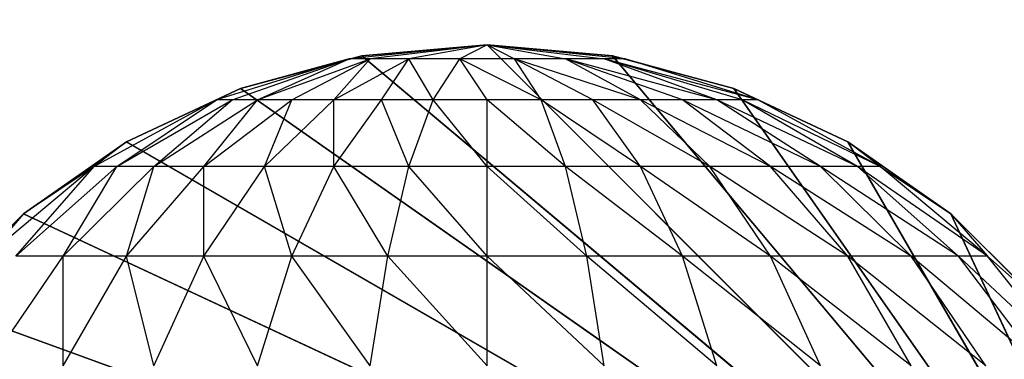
# Model space of a CAD drawing. Extents: x 226 to 378, y -30 to 313.
# Tile 84 of 256: x 286.186 to 287.053, y 45.144 to 45.443. Entities that reach past the tile are written whole.
import ezdxf

# ---------------------------------------------------------------- set-up
doc = ezdxf.new("R2010")
doc.units = 0
doc.header["$LTSCALE"] = 25.4
doc.layers.get('0').update_dxf_attribs({"color": 13, "linetype": 'CONTINUOUS'})
for name, color, linetype in [('_NCL1_4', 41, 'CONTINUOUS'), ('_NCL1_62', 7, 'CONTINUOUS'), ('_NCL1_64', 250, 'CONTINUOUS')]:
    doc.layers.add(name, color=color, linetype=linetype)

# ---------------------------------------------------------------- blocks, each defined once
blk = doc.blocks.new('EWON_2005CD_4005CD_COSY141')
at = {"layer": '_NCL1_4', "color": 0}
for p, q in [((91.03182, 267.48356, 297.18), (90.805, 267.97, 297.18)), ((91.03182, 267.48356, 297.18), (90.805, 267.97, 297.18)), ((91.1225, 267.42009, 297.18), (90.805, 267.97, 297.18)), ((91.1225, 267.42009, 297.18), (90.805, 267.97, 297.18)), ((91.2228, 267.3733, 297.18), (90.805, 267.97, 297.18)), ((91.2228, 267.3733, 297.18), (90.805, 267.97, 297.18)), ((91.32971, 267.34465, 297.18), (90.805, 267.97, 297.18)), ((91.32971, 267.34465, 297.18), (90.805, 267.97, 297.18)), ((91.44, 267.335, 297.18), (90.805, 267.97, 297.18)), ((91.44, 267.335, 297.18), (90.805, 267.97, 297.18)), ((91.55026, 267.34465, 297.18), (90.805, 267.97, 297.18)), ((91.55026, 267.34465, 297.18), (90.805, 267.97, 297.18)), ((91.65717, 267.3733, 297.18), (90.805, 267.97, 297.18)), ((91.65717, 267.3733, 297.18), (90.805, 267.97, 297.18)), ((91.7575, 267.42009, 297.18), (90.805, 267.97, 297.18)), ((91.7575, 267.42009, 297.18), (90.805, 267.97, 297.18)), ((91.84815, 267.48356, 297.18), (90.805, 267.97, 297.18)), ((91.84815, 267.48356, 297.18), (90.805, 267.97, 297.18)), ((91.92644, 267.56182, 297.18), (90.805, 267.97, 297.18)), ((91.92644, 267.56182, 297.18), (90.805, 267.97, 297.18)), ((90.92214, 267.61722, 309.348), (90.99961, 267.52098, 309.33258)), ((90.92214, 267.61722, 309.348), (91.02517, 267.52098, 309.41681)), ((90.95219, 267.61722, 309.44703), (91.02517, 267.52098, 309.41681)), ((90.95219, 267.61722, 309.44703), (91.06665, 267.52098, 309.49445)), ((91.00099, 267.61722, 309.53832), (91.06665, 267.52098, 309.49445)), ((91.00099, 267.61722, 309.53832), (91.1225, 267.52098, 309.5625)), ((91.06665, 267.61722, 309.61833), (91.1225, 267.52098, 309.5625)), ((91.06665, 267.61722, 309.61833), (91.19052, 267.52098, 309.61833)), ((91.14666, 267.61722, 309.68399), (91.19052, 267.52098, 309.61833)), ((91.14666, 267.61722, 309.68399), (91.26817, 267.52098, 309.65983)), ((91.23794, 267.61722, 309.73278), (91.26817, 267.52098, 309.65983)), ((91.23794, 267.61722, 309.73278), (91.3524, 267.52098, 309.68539)), ((91.33698, 267.61722, 309.76283), (91.3524, 267.52098, 309.68539)), ((91.33698, 267.61722, 309.76283), (91.44, 267.52098, 309.694)), ((91.44, 267.61722, 309.77296), (91.44, 267.52098, 309.694)), ((91.44, 267.61722, 309.77296), (91.52758, 267.52098, 309.68539)), ((91.543, 267.61722, 309.76283), (91.52758, 267.52098, 309.68539)), ((91.543, 267.61722, 309.76283), (91.61183, 267.52098, 309.65983)), ((91.64203, 267.61722, 309.73278), (91.61183, 267.52098, 309.65983)), ((91.64203, 267.61722, 309.73278), (91.68945, 267.52098, 309.61833)), ((91.73332, 267.61722, 309.68399), (91.68945, 267.52098, 309.61833)), ((91.73332, 267.61722, 309.68399), (91.7575, 267.52098, 309.5625)), ((91.81333, 267.61722, 309.61833), (91.7575, 267.52098, 309.5625)), ((91.81333, 267.61722, 309.61833), (91.81333, 267.52098, 309.49445)), ((91.87899, 267.61722, 309.53832), (91.81333, 267.52098, 309.49445)), ((90.95354, 267.56182, 309.245), (90.99961, 267.52098, 309.33258)), ((90.95354, 267.56182, 309.245), (91.03182, 267.48356, 297.18)), ((91.03182, 267.48356, 297.18), (90.95354, 267.56182, 297.18)), ((90.95354, 267.56182, 309.245), (91.03182, 267.48356, 297.18)), ((90.95354, 267.56182, 309.245), (91.03182, 267.48356, 309.245)), ((91.03182, 267.48356, 297.18), (90.95354, 267.56182, 297.18)), ((91.92644, 267.56182, 309.245), (91.84815, 267.48356, 297.18)), ((91.84815, 267.48356, 309.245), (91.92644, 267.56182, 309.245)), ((91.92644, 267.56182, 297.18), (91.84815, 267.48356, 297.18)), ((91.92644, 267.56182, 309.245), (91.84815, 267.48356, 297.18)), ((91.92644, 267.56182, 297.18), (91.84815, 267.48356, 297.18)), ((91.03182, 267.48356, 309.245), (90.99961, 267.52098, 309.33258)), ((90.99961, 267.52098, 309.33258), (91.09398, 267.44201, 309.31381)), ((90.99961, 267.52098, 309.33258), (91.11407, 267.44201, 309.38)), ((90.99961, 267.52098, 309.33258), (91.02517, 267.52098, 309.41681)), ((91.02517, 267.52098, 309.41681), (91.11407, 267.44201, 309.38)), ((91.02517, 267.52098, 309.41681), (91.14666, 267.44201, 309.44099)), ((91.02517, 267.52098, 309.41681), (91.06665, 267.52098, 309.49445)), ((91.06665, 267.52098, 309.49445), (91.14666, 267.44201, 309.44099)), ((91.06665, 267.52098, 309.49445), (91.19052, 267.44201, 309.49445)), ((91.06665, 267.52098, 309.49445), (91.1225, 267.52098, 309.5625)), ((91.1225, 267.52098, 309.5625), (91.19052, 267.44201, 309.49445)), ((91.1225, 267.52098, 309.5625), (91.24399, 267.44201, 309.53832)), ((91.1225, 267.52098, 309.5625), (91.19052, 267.52098, 309.61833)), ((91.19052, 267.52098, 309.61833), (91.24399, 267.44201, 309.53832)), ((91.19052, 267.52098, 309.61833), (91.30497, 267.44201, 309.57093)), ((91.19052, 267.52098, 309.61833), (91.26817, 267.52098, 309.65983)), ((91.26817, 267.52098, 309.65983), (91.30497, 267.44201, 309.57093)), ((91.26817, 267.52098, 309.65983), (91.37117, 267.44201, 309.591)), ((91.26817, 267.52098, 309.65983), (91.3524, 267.52098, 309.68539)), ((91.3524, 267.52098, 309.68539), (91.37117, 267.44201, 309.591)), ((91.3524, 267.52098, 309.68539), (91.44, 267.44201, 309.59778)), ((91.3524, 267.52098, 309.68539), (91.44, 267.52098, 309.694)), ((91.44, 267.52098, 309.694), (91.44, 267.44201, 309.59778)), ((91.44, 267.52098, 309.694), (91.50881, 267.44201, 309.591)), ((91.44, 267.52098, 309.694), (91.52758, 267.52098, 309.68539)), ((91.52758, 267.52098, 309.68539), (91.50881, 267.44201, 309.591)), ((91.52758, 267.52098, 309.68539), (91.575, 267.44201, 309.57093)), ((91.52758, 267.52098, 309.68539), (91.61183, 267.52098, 309.65983)), ((91.61183, 267.52098, 309.65983), (91.575, 267.44201, 309.57093)), ((91.61183, 267.52098, 309.65983), (91.63599, 267.44201, 309.53832)), ((91.61183, 267.52098, 309.65983), (91.68945, 267.52098, 309.61833)), ((91.68945, 267.52098, 309.61833), (91.63599, 267.44201, 309.53832)), ((91.68945, 267.52098, 309.61833), (91.68945, 267.44201, 309.49445)), ((91.68945, 267.52098, 309.61833), (91.7575, 267.52098, 309.5625)), ((91.7575, 267.52098, 309.5625), (91.68945, 267.44201, 309.49445)), ((91.7575, 267.52098, 309.5625), (91.73332, 267.44201, 309.44099)), ((91.81333, 267.52098, 309.49445), (91.73332, 267.44201, 309.44099)), ((91.7575, 267.52098, 309.5625), (91.81333, 267.52098, 309.49445)), ((91.81333, 267.52098, 309.49445), (91.76593, 267.44201, 309.38)), ((91.85483, 267.52098, 309.41681), (91.76593, 267.44201, 309.38)), ((91.786, 267.44201, 309.31381), (91.88039, 267.52098, 309.33258)), ((91.85483, 267.52098, 309.41681), (91.786, 267.44201, 309.31381)), ((91.81333, 267.52098, 309.49445), (91.85483, 267.52098, 309.41681)), ((91.84815, 267.48356, 309.245), (91.88039, 267.52098, 309.33258)), ((91.09398, 267.44201, 309.31381), (91.03182, 267.48356, 309.245)), ((91.1225, 267.42009, 309.245), (91.03182, 267.48356, 297.18)), ((91.03182, 267.48356, 297.18), (91.03182, 267.48356, 309.245)), ((91.03182, 267.48356, 309.245), (91.1225, 267.42009, 309.245)), ((91.1225, 267.42009, 297.18), (91.03182, 267.48356, 297.18)), ((91.1225, 267.42009, 309.245), (91.03182, 267.48356, 297.18)), ((91.03182, 267.48356, 297.18), (91.03182, 267.48356, 309.245)), ((91.1225, 267.42009, 297.18), (91.03182, 267.48356, 297.18)), ((91.84815, 267.48356, 297.18), (91.7575, 267.42009, 297.18)), ((91.7575, 267.42009, 297.18), (91.84815, 267.48356, 309.245)), ((91.7575, 267.42009, 297.18), (91.84815, 267.48356, 309.245)), ((91.7575, 267.42009, 309.245), (91.84815, 267.48356, 309.245)), ((91.84815, 267.48356, 297.18), (91.7575, 267.42009, 297.18)), ((91.786, 267.44201, 309.31381), (91.84815, 267.48356, 309.245)), ((91.84815, 267.48356, 297.18), (91.84815, 267.48356, 309.245)), ((91.84815, 267.48356, 297.18), (91.84815, 267.48356, 309.245)), ((91.09398, 267.44201, 309.31381), (91.1225, 267.42009, 309.245)), ((91.09398, 267.44201, 309.31381), (91.20165, 267.38334, 309.2924)), ((91.09398, 267.44201, 309.31381), (91.21549, 267.38334, 309.33799)), ((91.09398, 267.44201, 309.31381), (91.11407, 267.44201, 309.38)), ((91.11407, 267.44201, 309.38), (91.21549, 267.38334, 309.33799)), ((91.11407, 267.44201, 309.38), (91.23794, 267.38334, 309.38)), ((91.11407, 267.44201, 309.38), (91.14666, 267.44201, 309.44099)), ((91.14666, 267.44201, 309.44099), (91.23794, 267.38334, 309.38)), ((91.14666, 267.44201, 309.44099), (91.26817, 267.38334, 309.41681)), ((91.14666, 267.44201, 309.44099), (91.19052, 267.44201, 309.49445)), ((91.19052, 267.44201, 309.49445), (91.26817, 267.38334, 309.41681)), ((91.19052, 267.44201, 309.49445), (91.30497, 267.38334, 309.44703)), ((91.19052, 267.44201, 309.49445), (91.24399, 267.44201, 309.53832)), ((91.24399, 267.44201, 309.53832), (91.30497, 267.38334, 309.44703)), ((91.24399, 267.44201, 309.53832), (91.34699, 267.38334, 309.46949)), ((91.24399, 267.44201, 309.53832), (91.30497, 267.44201, 309.57093)), ((91.30497, 267.44201, 309.57093), (91.34699, 267.38334, 309.46949)), ((91.30497, 267.44201, 309.57093), (91.39258, 267.38334, 309.48333)), ((91.30497, 267.44201, 309.57093), (91.37117, 267.44201, 309.591)), ((91.37117, 267.44201, 309.591), (91.39258, 267.38334, 309.48333)), ((91.37117, 267.44201, 309.591), (91.44, 267.38334, 309.488)), ((91.37117, 267.44201, 309.591), (91.44, 267.44201, 309.59778)), ((91.44, 267.44201, 309.59778), (91.44, 267.38334, 309.488)), ((91.44, 267.44201, 309.59778), (91.4874, 267.38334, 309.48333)), ((91.44, 267.44201, 309.59778), (91.50881, 267.44201, 309.591)), ((91.50881, 267.44201, 309.591), (91.4874, 267.38334, 309.48333)), ((91.50881, 267.44201, 309.591), (91.53299, 267.38334, 309.46949)), ((91.50881, 267.44201, 309.591), (91.575, 267.44201, 309.57093)), ((91.575, 267.44201, 309.57093), (91.53299, 267.38334, 309.46949)), ((91.575, 267.44201, 309.57093), (91.575, 267.38334, 309.44703)), ((91.575, 267.44201, 309.57093), (91.63599, 267.44201, 309.53832)), ((91.63599, 267.44201, 309.53832), (91.575, 267.38334, 309.44703)), ((91.63599, 267.44201, 309.53832), (91.61183, 267.38334, 309.41681)), ((91.68945, 267.44201, 309.49445), (91.61183, 267.38334, 309.41681)), ((91.63599, 267.44201, 309.53832), (91.68945, 267.44201, 309.49445)), ((91.68945, 267.44201, 309.49445), (91.64203, 267.38334, 309.38)), ((91.73332, 267.44201, 309.44099), (91.64203, 267.38334, 309.38)), ((91.73332, 267.44201, 309.44099), (91.66449, 267.38334, 309.33799)), ((91.76593, 267.44201, 309.38), (91.66449, 267.38334, 309.33799)), ((91.67833, 267.38334, 309.2924), (91.786, 267.44201, 309.31381)), ((91.76593, 267.44201, 309.38), (91.67833, 267.38334, 309.2924)), ((91.68945, 267.44201, 309.49445), (91.73332, 267.44201, 309.44099)), ((91.73332, 267.44201, 309.44099), (91.76593, 267.44201, 309.38)), ((91.7575, 267.42009, 309.245), (91.786, 267.44201, 309.31381)), ((91.76593, 267.44201, 309.38), (91.786, 267.44201, 309.31381)), ((91.1225, 267.42009, 309.245), (91.20165, 267.38334, 309.2924)), ((91.2228, 267.3733, 297.18), (91.1225, 267.42009, 297.18)), ((91.1225, 267.42009, 297.18), (91.2228, 267.3733, 309.245)), ((91.1225, 267.42009, 309.245), (91.1225, 267.42009, 297.18)), ((91.1225, 267.42009, 297.18), (91.2228, 267.3733, 309.245)), ((91.1225, 267.42009, 309.245), (91.1225, 267.42009, 297.18)), ((91.1225, 267.42009, 309.245), (91.2228, 267.3733, 309.245)), ((91.2228, 267.3733, 297.18), (91.1225, 267.42009, 297.18)), ((91.7575, 267.42009, 309.245), (91.65717, 267.3733, 297.18)), ((91.65717, 267.3733, 309.245), (91.7575, 267.42009, 309.245)), ((91.7575, 267.42009, 297.18), (91.65717, 267.3733, 297.18)), ((91.7575, 267.42009, 309.245), (91.65717, 267.3733, 297.18)), ((91.7575, 267.42009, 297.18), (91.65717, 267.3733, 297.18)), ((91.67833, 267.38334, 309.2924), (91.7575, 267.42009, 309.245)), ((91.7575, 267.42009, 309.245), (91.7575, 267.42009, 297.18)), ((91.7575, 267.42009, 309.245), (91.7575, 267.42009, 297.18)), ((91.2228, 267.3733, 309.245), (91.20165, 267.38334, 309.2924)), ((91.20165, 267.38334, 309.2924), (91.31849, 267.34722, 309.26916)), ((91.20165, 267.38334, 309.2924), (91.33698, 267.34722, 309.31381)), ((91.20165, 267.38334, 309.2924), (91.21549, 267.38334, 309.33799)), ((91.21549, 267.38334, 309.33799), (91.33698, 267.34722, 309.31381)), ((91.21549, 267.38334, 309.33799), (91.23794, 267.38334, 309.38)), ((91.23794, 267.38334, 309.38), (91.33698, 267.34722, 309.31381)), ((91.23794, 267.38334, 309.38), (91.37117, 267.34722, 309.348)), ((91.23794, 267.38334, 309.38), (91.26817, 267.38334, 309.41681)), ((91.26817, 267.38334, 309.41681), (91.37117, 267.34722, 309.348)), ((91.26817, 267.38334, 309.41681), (91.30497, 267.38334, 309.44703)), ((91.30497, 267.38334, 309.44703), (91.37117, 267.34722, 309.348)), ((91.30497, 267.38334, 309.44703), (91.41582, 267.34722, 309.36649)), ((91.30497, 267.38334, 309.44703), (91.34699, 267.38334, 309.46949)), ((91.34699, 267.38334, 309.46949), (91.41582, 267.34722, 309.36649)), ((91.34699, 267.38334, 309.46949), (91.39258, 267.38334, 309.48333)), ((91.39258, 267.38334, 309.48333), (91.41582, 267.34722, 309.36649)), ((91.39258, 267.38334, 309.48333), (91.46416, 267.34722, 309.36649)), ((91.39258, 267.38334, 309.48333), (91.44, 267.38334, 309.488)), ((91.44, 267.38334, 309.488), (91.46416, 267.34722, 309.36649)), ((91.44, 267.38334, 309.488), (91.4874, 267.38334, 309.48333)), ((91.4874, 267.38334, 309.48333), (91.46416, 267.34722, 309.36649)), ((91.4874, 267.38334, 309.48333), (91.50881, 267.34722, 309.348)), ((91.4874, 267.38334, 309.48333), (91.53299, 267.38334, 309.46949)), ((91.53299, 267.38334, 309.46949), (91.50881, 267.34722, 309.348)), ((91.575, 267.38334, 309.44703), (91.50881, 267.34722, 309.348)), ((91.53299, 267.38334, 309.46949), (91.575, 267.38334, 309.44703)), ((91.575, 267.38334, 309.44703), (91.543, 267.34722, 309.31381)), ((91.61183, 267.38334, 309.41681), (91.543, 267.34722, 309.31381)), ((91.64203, 267.38334, 309.38), (91.543, 267.34722, 309.31381)), ((91.56149, 267.34722, 309.26916), (91.67833, 267.38334, 309.2924)), ((91.64203, 267.38334, 309.38), (91.56149, 267.34722, 309.26916)), ((91.66449, 267.38334, 309.33799), (91.56149, 267.34722, 309.26916)), ((91.575, 267.38334, 309.44703), (91.61183, 267.38334, 309.41681)), ((91.61183, 267.38334, 309.41681), (91.64203, 267.38334, 309.38)), ((91.64203, 267.38334, 309.38), (91.66449, 267.38334, 309.33799)), ((91.65717, 267.3733, 309.245), (91.67833, 267.38334, 309.2924)), ((91.66449, 267.38334, 309.33799), (91.67833, 267.38334, 309.2924)), ((91.31849, 267.34722, 309.26916), (91.2228, 267.3733, 309.245)), ((91.32971, 267.34465, 309.245), (91.2228, 267.3733, 297.18)), ((91.2228, 267.3733, 297.18), (91.2228, 267.3733, 309.245)), ((91.2228, 267.3733, 309.245), (91.32971, 267.34465, 309.245)), ((91.32971, 267.34465, 297.18), (91.2228, 267.3733, 297.18)), ((91.32971, 267.34465, 309.245), (91.2228, 267.3733, 297.18)), ((91.2228, 267.3733, 297.18), (91.2228, 267.3733, 309.245)), ((91.32971, 267.34465, 297.18), (91.2228, 267.3733, 297.18)), ((91.65717, 267.3733, 297.18), (91.55026, 267.34465, 297.18)), ((91.55026, 267.34465, 297.18), (91.65717, 267.3733, 309.245)), ((91.55026, 267.34465, 297.18), (91.65717, 267.3733, 309.245)), ((91.55026, 267.34465, 309.245), (91.65717, 267.3733, 309.245)), ((91.65717, 267.3733, 297.18), (91.55026, 267.34465, 297.18)), ((91.56149, 267.34722, 309.26916), (91.65717, 267.3733, 309.245)), ((91.65717, 267.3733, 297.18), (91.65717, 267.3733, 309.245)), ((91.65717, 267.3733, 297.18), (91.65717, 267.3733, 309.245)), ((91.32971, 267.34465, 309.245), (91.31849, 267.34722, 309.26916)), ((91.31849, 267.34722, 309.26916), (91.44, 267.335, 309.245)), ((91.31849, 267.34722, 309.26916), (91.33698, 267.34722, 309.31381)), ((91.44, 267.335, 297.18), (91.32971, 267.34465, 297.18)), ((91.32971, 267.34465, 297.18), (91.44, 267.335, 309.245)), ((91.32971, 267.34465, 309.245), (91.32971, 267.34465, 297.18)), ((91.32971, 267.34465, 297.18), (91.44, 267.335, 309.245)), ((91.32971, 267.34465, 309.245), (91.32971, 267.34465, 297.18)), ((91.32971, 267.34465, 309.245), (91.44, 267.335, 309.245)), ((91.44, 267.335, 297.18), (91.32971, 267.34465, 297.18)), ((91.44, 267.335, 309.245), (91.33698, 267.34722, 309.31381)), ((91.33698, 267.34722, 309.31381), (91.37117, 267.34722, 309.348)), ((91.44, 267.335, 309.245), (91.37117, 267.34722, 309.348)), ((91.37117, 267.34722, 309.348), (91.41582, 267.34722, 309.36649)), ((91.44, 267.335, 309.245), (91.41582, 267.34722, 309.36649)), ((91.41582, 267.34722, 309.36649), (91.46416, 267.34722, 309.36649)), ((91.44, 267.335, 309.245), (91.56149, 267.34722, 309.26916)), ((91.44, 267.335, 309.245), (91.543, 267.34722, 309.31381)), ((91.44, 267.335, 309.245), (91.50881, 267.34722, 309.348)), ((91.44, 267.335, 309.245), (91.46416, 267.34722, 309.36649)), ((91.55026, 267.34465, 309.245), (91.44, 267.335, 297.18)), ((91.44, 267.335, 309.245), (91.55026, 267.34465, 309.245)), ((91.55026, 267.34465, 297.18), (91.44, 267.335, 297.18)), ((91.55026, 267.34465, 309.245), (91.44, 267.335, 297.18)), ((91.55026, 267.34465, 297.18), (91.44, 267.335, 297.18)), ((91.46416, 267.34722, 309.36649), (91.50881, 267.34722, 309.348)), ((91.50881, 267.34722, 309.348), (91.543, 267.34722, 309.31381)), ((91.543, 267.34722, 309.31381), (91.56149, 267.34722, 309.26916)), ((91.56149, 267.34722, 309.26916), (91.55026, 267.34465, 309.245)), ((91.55026, 267.34465, 309.245), (91.55026, 267.34465, 297.18)), ((91.55026, 267.34465, 309.245), (91.55026, 267.34465, 297.18)), ((91.44, 267.335, 297.18), (91.44, 267.335, 309.245)), ((91.44, 267.335, 297.18), (91.44, 267.335, 309.245))]:
    blk.add_line(p, q, dxfattribs=at)
at = {"color": 7}
mesh = blk.add_polyface(dxfattribs=at)
corners = [(105.41, 276.89132, 297.18), (83.82, 279.42949, 297.18), (83.82, 241.27051, 297.18)]
mesh.append_faces([[corners[k] for k in face] for face in [(0, 1, 2)]], dxfattribs={"color": 7})
mesh = blk.add_polyface(dxfattribs=at)
corners = [(104.14, 276.89132, 298.45), (85.09, 241.27051, 298.45), (85.09, 279.42949, 298.45)]
mesh.append_faces([[corners[k] for k in face] for face in [(0, 1, 2)]], dxfattribs={"color": 7})
mesh = blk.add_polyface(dxfattribs=at)
corners = [(105.41, 276.89132, 297.18), (83.82, 241.27051, 297.18), (105.41, 243.80868, 297.18)]
mesh.append_faces([[corners[k] for k in face] for face in [(0, 1, 2)]], dxfattribs={"color": 7})
mesh = blk.add_polyface(dxfattribs=at)
corners = [(104.14, 243.80868, 298.45), (85.09, 241.27051, 298.45), (104.14, 276.89132, 298.45)]
mesh.append_faces([[corners[k] for k in face] for face in [(0, 1, 2)]], dxfattribs={"color": 7})
at = {"layer": '_NCL1_4', "color": 41}
mesh = blk.add_polyface(dxfattribs=at)
corners = [(91.03182, 267.48356, 297.18), (90.805, 267.97, 297.18), (90.95354, 267.56182, 297.18)]
mesh.append_faces([[corners[k] for k in face] for face in [(0, 1, 2)]], dxfattribs={"color": 41})
mesh = blk.add_polyface(dxfattribs=at)
corners = [(91.1225, 267.42009, 297.18), (90.805, 267.97, 297.18), (91.03182, 267.48356, 297.18)]
mesh.append_faces([[corners[k] for k in face] for face in [(0, 1, 2)]], dxfattribs={"color": 41})
mesh = blk.add_polyface(dxfattribs=at)
corners = [(91.2228, 267.3733, 297.18), (90.805, 267.97, 297.18), (91.1225, 267.42009, 297.18)]
mesh.append_faces([[corners[k] for k in face] for face in [(0, 1, 2)]], dxfattribs={"color": 41})
mesh = blk.add_polyface(dxfattribs=at)
corners = [(91.32971, 267.34465, 297.18), (90.805, 267.97, 297.18), (91.2228, 267.3733, 297.18)]
mesh.append_faces([[corners[k] for k in face] for face in [(0, 1, 2)]], dxfattribs={"color": 41})
mesh = blk.add_polyface(dxfattribs=at)
corners = [(91.44, 267.335, 297.18), (90.805, 267.97, 297.18), (91.32971, 267.34465, 297.18)]
mesh.append_faces([[corners[k] for k in face] for face in [(0, 1, 2)]], dxfattribs={"color": 41})
mesh = blk.add_polyface(dxfattribs=at)
corners = [(91.55026, 267.34465, 297.18), (90.805, 267.97, 297.18), (91.44, 267.335, 297.18)]
mesh.append_faces([[corners[k] for k in face] for face in [(0, 1, 2)]], dxfattribs={"color": 41})
mesh = blk.add_polyface(dxfattribs=at)
corners = [(91.65717, 267.3733, 297.18), (90.805, 267.97, 297.18), (91.55026, 267.34465, 297.18)]
mesh.append_faces([[corners[k] for k in face] for face in [(0, 1, 2)]], dxfattribs={"color": 41})
mesh = blk.add_polyface(dxfattribs=at)
corners = [(91.7575, 267.42009, 297.18), (90.805, 267.97, 297.18), (91.65717, 267.3733, 297.18)]
mesh.append_faces([[corners[k] for k in face] for face in [(0, 1, 2)]], dxfattribs={"color": 41})
mesh = blk.add_polyface(dxfattribs=at)
corners = [(91.84815, 267.48356, 297.18), (90.805, 267.97, 297.18), (91.7575, 267.42009, 297.18)]
mesh.append_faces([[corners[k] for k in face] for face in [(0, 1, 2)]], dxfattribs={"color": 41})
mesh = blk.add_polyface(dxfattribs=at)
corners = [(91.92644, 267.56182, 297.18), (90.805, 267.97, 297.18), (91.84815, 267.48356, 297.18)]
mesh.append_faces([[corners[k] for k in face] for face in [(0, 1, 2)]], dxfattribs={"color": 41})
mesh = blk.add_polyface(dxfattribs=at)
corners = [(91.98991, 267.6525, 297.18), (90.805, 267.97, 297.18), (91.92644, 267.56182, 297.18)]
mesh.append_faces([[corners[k] for k in face] for face in [(0, 1, 2)]], dxfattribs={"color": 41})
mesh = blk.add_polyface(dxfattribs=at)
corners = [(90.95354, 267.56182, 309.245), (91.03182, 267.48356, 297.18), (90.95354, 267.56182, 297.18)]
mesh.append_faces([[corners[k] for k in face] for face in [(0, 1, 2)]], dxfattribs={"color": 41})
mesh = blk.add_polyface(dxfattribs=at)
corners = [(91.03182, 267.48356, 309.245), (91.03182, 267.48356, 297.18), (90.95354, 267.56182, 309.245)]
mesh.append_faces([[corners[k] for k in face] for face in [(0, 1, 2)]], dxfattribs={"color": 41})
mesh = blk.add_polyface(dxfattribs=at)
corners = [(91.92644, 267.56182, 309.245), (91.84815, 267.48356, 297.18), (91.84815, 267.48356, 309.245)]
mesh.append_faces([[corners[k] for k in face] for face in [(0, 1, 2)]], dxfattribs={"color": 41})
mesh = blk.add_polyface(dxfattribs=at)
corners = [(91.92644, 267.56182, 309.245), (91.92644, 267.56182, 297.18), (91.84815, 267.48356, 297.18)]
mesh.append_faces([[corners[k] for k in face] for face in [(0, 1, 2)]], dxfattribs={"color": 41})
mesh = blk.add_polyface(dxfattribs=at)
corners = [(91.1225, 267.42009, 309.245), (91.03182, 267.48356, 297.18), (91.03182, 267.48356, 309.245)]
mesh.append_faces([[corners[k] for k in face] for face in [(0, 1, 2)]], dxfattribs={"color": 41})
mesh = blk.add_polyface(dxfattribs=at)
corners = [(91.1225, 267.42009, 309.245), (91.1225, 267.42009, 297.18), (91.03182, 267.48356, 297.18)]
mesh.append_faces([[corners[k] for k in face] for face in [(0, 1, 2)]], dxfattribs={"color": 41})
mesh = blk.add_polyface(dxfattribs=at)
corners = [(91.84815, 267.48356, 309.245), (91.84815, 267.48356, 297.18), (91.7575, 267.42009, 297.18)]
mesh.append_faces([[corners[k] for k in face] for face in [(0, 1, 2)]], dxfattribs={"color": 41})
mesh = blk.add_polyface(dxfattribs=at)
corners = [(91.84815, 267.48356, 309.245), (91.7575, 267.42009, 297.18), (91.7575, 267.42009, 309.245)]
mesh.append_faces([[corners[k] for k in face] for face in [(0, 1, 2)]], dxfattribs={"color": 41})
mesh = blk.add_polyface(dxfattribs=at)
corners = [(91.2228, 267.3733, 309.245), (91.2228, 267.3733, 297.18), (91.1225, 267.42009, 297.18)]
mesh.append_faces([[corners[k] for k in face] for face in [(0, 1, 2)]], dxfattribs={"color": 41})
mesh = blk.add_polyface(dxfattribs=at)
corners = [(91.2228, 267.3733, 309.245), (91.1225, 267.42009, 297.18), (91.1225, 267.42009, 309.245)]
mesh.append_faces([[corners[k] for k in face] for face in [(0, 1, 2)]], dxfattribs={"color": 41})
mesh = blk.add_polyface(dxfattribs=at)
corners = [(91.7575, 267.42009, 309.245), (91.65717, 267.3733, 297.18), (91.65717, 267.3733, 309.245)]
mesh.append_faces([[corners[k] for k in face] for face in [(0, 1, 2)]], dxfattribs={"color": 41})
mesh = blk.add_polyface(dxfattribs=at)
corners = [(91.7575, 267.42009, 309.245), (91.7575, 267.42009, 297.18), (91.65717, 267.3733, 297.18)]
mesh.append_faces([[corners[k] for k in face] for face in [(0, 1, 2)]], dxfattribs={"color": 41})
mesh = blk.add_polyface(dxfattribs=at)
corners = [(91.32971, 267.34465, 309.245), (91.2228, 267.3733, 297.18), (91.2228, 267.3733, 309.245)]
mesh.append_faces([[corners[k] for k in face] for face in [(0, 1, 2)]], dxfattribs={"color": 41})
mesh = blk.add_polyface(dxfattribs=at)
corners = [(91.32971, 267.34465, 309.245), (91.32971, 267.34465, 297.18), (91.2228, 267.3733, 297.18)]
mesh.append_faces([[corners[k] for k in face] for face in [(0, 1, 2)]], dxfattribs={"color": 41})
mesh = blk.add_polyface(dxfattribs=at)
corners = [(91.65717, 267.3733, 309.245), (91.65717, 267.3733, 297.18), (91.55026, 267.34465, 297.18)]
mesh.append_faces([[corners[k] for k in face] for face in [(0, 1, 2)]], dxfattribs={"color": 41})
mesh = blk.add_polyface(dxfattribs=at)
corners = [(91.65717, 267.3733, 309.245), (91.55026, 267.34465, 297.18), (91.55026, 267.34465, 309.245)]
mesh.append_faces([[corners[k] for k in face] for face in [(0, 1, 2)]], dxfattribs={"color": 41})
mesh = blk.add_polyface(dxfattribs=at)
corners = [(91.44, 267.335, 309.245), (91.44, 267.335, 297.18), (91.32971, 267.34465, 297.18)]
mesh.append_faces([[corners[k] for k in face] for face in [(0, 1, 2)]], dxfattribs={"color": 41})
mesh = blk.add_polyface(dxfattribs=at)
corners = [(91.44, 267.335, 309.245), (91.32971, 267.34465, 297.18), (91.32971, 267.34465, 309.245)]
mesh.append_faces([[corners[k] for k in face] for face in [(0, 1, 2)]], dxfattribs={"color": 41})
mesh = blk.add_polyface(dxfattribs=at)
corners = [(91.55026, 267.34465, 309.245), (91.44, 267.335, 297.18), (91.44, 267.335, 309.245)]
mesh.append_faces([[corners[k] for k in face] for face in [(0, 1, 2)]], dxfattribs={"color": 41})
mesh = blk.add_polyface(dxfattribs=at)
corners = [(91.55026, 267.34465, 309.245), (91.55026, 267.34465, 297.18), (91.44, 267.335, 297.18)]
mesh.append_faces([[corners[k] for k in face] for face in [(0, 1, 2)]], dxfattribs={"color": 41})
at = {"layer": '_NCL1_62', "color": 7}
mesh = blk.add_polyface(dxfattribs=at)
corners = [(119.38, 342.9, 27.94), (45.72, 248.92, 27.94), (119.38, 151.13, 27.94)]
mesh.append_faces([[corners[k] for k in face] for face in [(0, 1, 2)]], dxfattribs={"color": 7})
mesh = blk.add_polyface(dxfattribs=at)
corners = [(119.38, 342.9, 27.94), (45.72, 254, 27.94), (45.72, 248.92, 27.94)]
mesh.append_faces([[corners[k] for k in face] for face in [(0, 1, 2)]], dxfattribs={"color": 7})
mesh = blk.add_polyface(dxfattribs=at)
corners = [(119.38, 342.9, 27.94), (45.72, 261.62, 27.94), (45.72, 254, 27.94)]
mesh.append_faces([[corners[k] for k in face] for face in [(0, 1, 2)]], dxfattribs={"color": 7})
mesh = blk.add_polyface(dxfattribs=at)
corners = [(119.38, 342.9, 27.94), (45.72, 266.7, 27.94), (45.72, 261.62, 27.94)]
mesh.append_faces([[corners[k] for k in face] for face in [(0, 1, 2)]], dxfattribs={"color": 7})
mesh = blk.add_polyface(dxfattribs=at)
corners = [(119.38, 342.9, 27.94), (45.72, 274.32, 27.94), (45.72, 266.7, 27.94)]
mesh.append_faces([[corners[k] for k in face] for face in [(0, 1, 2)]], dxfattribs={"color": 7})
at = {"layer": '_NCL1_64', "color": 250}
mesh = blk.add_polyface(dxfattribs=at)
corners = [(92.52651, 229.36015, 297.18), (80.64452, 211.26465, 297.18), (83.82, 303.53, 297.18)]
mesh.append_faces([[corners[k] for k in face] for face in [(0, 1, 2)]], dxfattribs={"color": 250})
mesh = blk.add_polyface(dxfattribs=at)
corners = [(92.69024, 229.71125, 297.18), (92.52651, 229.36015, 297.18), (83.82, 303.53, 297.18)]
mesh.append_faces([[corners[k] for k in face] for face in [(0, 1, 2)]], dxfattribs={"color": 250})
mesh = blk.add_polyface(dxfattribs=at)
corners = [(92.69024, 229.71125, 297.18), (83.82, 303.53, 297.18), (92.69024, 290.98875, 297.18)]
mesh.append_faces([[corners[k] for k in face] for face in [(0, 1, 2)]], dxfattribs={"color": 250})

msp = doc.modelspace()

# ---------------------------------------------------------------- block references
at = {"color": 0, "rotation": 179.9999999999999}
msp.add_blockref('EWON_2005CD_4005CD_COSY141', (378.03735, 312.7553), dxfattribs=at)

doc.saveas('drawing.dxf')
